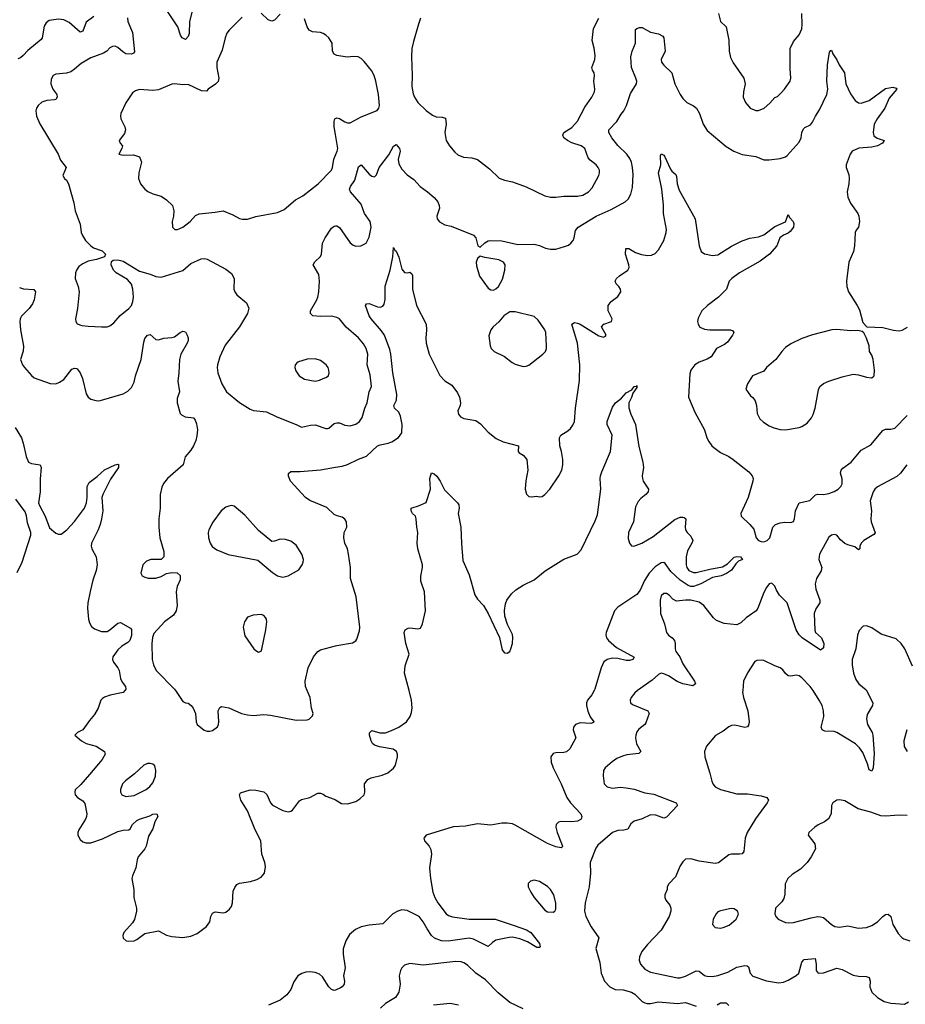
# Model space of a CAD drawing. Header units: inches. Extents: x 1449094 to 1618372, y 389908 to 534307.
# Tile 62 of 256: x 1507664 to 1514216, y 407680 to 414964. Entities that reach past the tile are written whole.
import ezdxf

# ---------------------------------------------------------------- set-up
doc = ezdxf.new("R2010")
doc.units = ezdxf.units.IN
doc.header["$MEASUREMENT"] = 0
for name, color, linetype in [('B5400', 7, 'Continuous'), ('B5401', 7, 'Continuous'), ('B5410', 7, 'Continuous'), ('B5411', 7, 'Continuous')]:
    doc.layers.add(name, color=color, linetype=linetype)

msp = doc.modelspace()

# ---------------------------------------------------------------- linework, layer by layer
at = {"layer": 'B5400', "color": 5}
for points, elevation in [([(1508440.8, 410000), (1508430, 409986.2), (1508332.5, 409967.5), (1508290, 409951.9), (1508277.4, 409942.6), (1508264.9, 409930), (1508243.7, 409870), (1508216.5, 409823.5), (1508179.9, 409780.1), (1508130.4, 409709.6), (1508092, 409690), (1508072, 409670), (1508121, 409630), (1508156, 409610), (1508230, 409590.4), (1508290.7, 409550), (1508297.1, 409530), (1508273.7, 409490), (1508181.1, 409378.9), (1508115.3, 409304.7), (1508074.4, 409265.6), (1508070.8, 409250), (1508074.8, 409230), (1508091, 409210), (1508130, 409184.9), (1508144.8, 409164.8), (1508159.5, 409090), (1508158.7, 409070), (1508150.4, 409050), (1508100.3, 408970), (1508094, 408950), (1508094.4, 408930), (1508110, 408899.1), (1508130, 408882.4), (1508153.5, 408873.5), (1508190, 408874.6), (1508276.6, 408903.4), (1508390, 408957.4), (1508430, 408968), (1508470, 408970.7), (1508482, 408978), (1508497.6, 409010), (1508530, 409039), (1508550.3, 409050.3), (1508626.5, 409073.5), (1508650, 409087.3), (1508678, 409090), (1508684.9, 409070), (1508664, 409030), (1508650, 408977.2), (1508616.9, 408923.1), (1508599.5, 408850), (1508590.4, 408830), (1508539.5, 408770), (1508531.7, 408748.3), (1508522.7, 408690), (1508497.4, 408630), (1508493.4, 408610), (1508507.2, 408530), (1508508.8, 408470), (1508528.9, 408390), (1508529, 408370), (1508512.3, 408307.7), (1508497.6, 408282.4), (1508434.4, 408210), (1508426.4, 408190), (1508428.2, 408170), (1508451.3, 408150), (1508470, 408146), (1508510, 408150.3), (1508530, 408159.5), (1508590, 408202.6), (1508690, 408223.6), (1508750, 408191.1), (1508790, 408182.1), (1508870, 408173.8), (1508930, 408182.9), (1508977.2, 408202.8), (1509044.7, 408255.3), (1509069.8, 408290), (1509078.5, 408330), (1509090, 408353), (1509110, 408362.7), (1509170, 408357.5), (1509190, 408361.1), (1509217.2, 408382.8), (1509230, 408402.4), (1509238.9, 408430), (1509243.9, 408516.1), (1509254.9, 408545.1), (1509270, 408566), (1509290, 408576.2), (1509372.3, 408587.7), (1509417.7, 408602.3), (1509450, 408619.1), (1509474.5, 408650), (1509483.6, 408696.4), (1509476.9, 408730), (1509454.5, 408790), (1509448.4, 408890), (1509405.7, 408970), (1509349.8, 409109.8), (1509300.5, 409190), (1509289.4, 409230), (1509296.5, 409243.5), (1509370, 409266.8), (1509410, 409264), (1509470, 409250.4), (1509491.4, 409231.4), (1509520.4, 409170), (1509533.4, 409153.4), (1509610, 409112.4), (1509650, 409103), (1509670, 409107.7), (1509683, 409117), (1509734.3, 409185.7), (1509750, 409194.4), (1509810, 409208.5), (1509870, 409240.5), (1509890, 409240.7), (1509910, 409234), (1509930, 409220.7), (1509990, 409197.3), (1510000, 409191.3)], 620), ([(1508816.9, 410000), (1508870, 409920.5), (1508890, 409910.4), (1508910, 409908.2), (1508931.4, 409891.4), (1508948, 409870), (1508963.8, 409830), (1508970.4, 409770), (1508978, 409750), (1509027.8, 409707.8), (1509050, 409699.5), (1509070, 409699.5), (1509090, 409706.4), (1509127.9, 409732.1), (1509135.1, 409750), (1509136.3, 409770), (1509132.7, 409850), (1509143.7, 409876.3), (1509158, 409882), (1509210, 409873.4), (1509306, 409830), (1509350, 409821.7), (1509390, 409817), (1509470, 409823.1), (1509519.5, 409819.5), (1509710, 409781), (1509790, 409784.7), (1509806, 409790), (1509830, 409814), (1509835.3, 409830), (1509822, 409870), (1509812.7, 409950), (1509790.7, 410000)], 640), ([(1510000, 407785.2), (1509990, 407780.9), (1509970, 407789.3), (1509950, 407809.4), (1509903.9, 407883.9), (1509881.9, 407901.9), (1509850, 407915), (1509810, 407920.3), (1509782, 407918), (1509751.4, 407908.6), (1509722, 407890), (1509693.1, 407846.9), (1509670, 407789.3), (1509640.5, 407750), (1509590.5, 407710), (1509505.5, 407674.5)], 620)]:
    msp.add_lwpolyline(points, dxfattribs=dict(at, elevation=elevation))
at = {"layer": 'B5400', "color": 5, "elevation": 640}
msp.add_lwpolyline([(1508630, 409461.6), (1508610, 409460.5), (1508582, 409450), (1508514.2, 409385.8), (1508446.3, 409333.7), (1508424.9, 409310), (1508408.7, 409270), (1508408.7, 409250), (1508419.1, 409230), (1508450, 409217.4), (1508510, 409223.5), (1508600.5, 409270), (1508626.9, 409290), (1508650, 409317.1), (1508668, 409368), (1508671.1, 409410), (1508662.7, 409442.7), (1508650, 409456.2)], close=True, dxfattribs=at)
at = {"layer": 'B5401', "color": 5}
for points, elevation in [([(1508943.1, 415036.9), (1508921.2, 414950), (1508917.8, 414862.2), (1508910, 414839.3), (1508890, 414817.6), (1508864.7, 414830), (1508853, 414850), (1508833.1, 414910), (1508750, 415036.9)], 660), ([(1508212.8, 414987.2), (1508155, 414945), (1508130, 414878.4), (1508110, 414871), (1508030, 414941.8), (1507990, 414961.5), (1507950, 414967.8), (1507882.6, 414957.4), (1507858.5, 414941.4), (1507843.6, 414916.4), (1507830.3, 414830), (1507822, 414818), (1507724, 414736), (1507690, 414697.6), (1507670, 414682), (1507650, 414675.1)], 640), ([(1508461.7, 414978.3), (1508462.7, 414950), (1508498.8, 414870), (1508513.7, 414726.3), (1508505.1, 414714.9), (1508491.4, 414708.6), (1508450, 414712.2), (1508425.8, 414725.8), (1508390, 414758), (1508370, 414767.3), (1508350, 414764.5), (1508330, 414754.5), (1508308.8, 414731.2), (1508284.9, 414715.1), (1508190, 414680.8), (1508119.7, 414640.3), (1508070, 414596.9), (1508041.3, 414578.7), (1508010, 414567.1), (1507930, 414559.6), (1507910.8, 414550), (1507896.1, 414523.9), (1507894, 414490), (1507909, 414449), (1507938, 414410), (1507940.7, 414390), (1507930, 414374), (1507922, 414370), (1507864.9, 414364.9), (1507826.5, 414353.5), (1507801.1, 414330), (1507788.9, 414310), (1507784, 414290), (1507789, 414250), (1507812, 414192.1), (1507947.7, 413970), (1507964.4, 413924.4), (1508006.8, 413870), (1507984, 413810), (1507994, 413790), (1508010, 413776.3), (1508025.7, 413750), (1508064.4, 413610), (1508073, 413550), (1508110, 413451.3), (1508119.5, 413390), (1508127.5, 413367.5), (1508150.4, 413330), (1508190, 413290.5), (1508210, 413276.3), (1508273, 413253), (1508298, 413230), (1508290.9, 413209.1), (1508232, 413190), (1508170, 413176.3), (1508130, 413158.7), (1508101.8, 413138.2), (1508083.7, 413110), (1508076.5, 413090), (1508074.9, 413050), (1508097, 412990), (1508102.6, 412950), (1508092, 412828), (1508077, 412750), (1508078.4, 412730), (1508090, 412713.4), (1508122.4, 412702.4), (1508170, 412696.9), (1508269.7, 412690.3), (1508310, 412691.8), (1508330, 412699.5), (1508359.6, 412720.4), (1508405.9, 412774.1), (1508470, 412827), (1508489.8, 412850.2), (1508501.6, 412878.4), (1508505.8, 412910), (1508500.3, 412970), (1508490, 413007), (1508461.3, 413041.3), (1508377, 413090), (1508358.4, 413110), (1508340.9, 413150), (1508344, 413176), (1508355.3, 413184.7), (1508390, 413187.3), (1508430, 413177.1), (1508550, 413103.1), (1508630, 413080.4), (1508670, 413063), (1508710, 413059.1), (1508870, 413108.2), (1508930, 413159.3), (1509005.3, 413194.7), (1509030, 413197.6), (1509050, 413192.2), (1509190, 413118.7), (1509230, 413086.4), (1509251.6, 413050), (1509247, 412970), (1509254.9, 412950), (1509270, 412928), (1509342.8, 412870), (1509358, 412830), (1509350.4, 412790), (1509290, 412692), (1509184.8, 412555.2), (1509145.3, 412470), (1509128, 412410), (1509123.8, 412390), (1509130.4, 412350), (1509160.4, 412270), (1509193, 412210), (1509290, 412132.7), (1509370, 412082), (1509392.8, 412072.8), (1509490, 412063.8), (1509565.5, 412025.5), (1509708.9, 411968.9), (1509750, 411948.4), (1509815.8, 411964.2), (1509850, 411965.6), (1509930, 411938.7), (1509940.1, 411939.9), (1509950, 411941.6), (1509990, 411976.4), (1510000, 411979.4)], 660), ([(1509310, 414982), (1509214.4, 414885.6), (1509197.3, 414862.7), (1509184, 414830), (1509161.4, 414738.6), (1509123.1, 414650), (1509123.1, 414610), (1509137.7, 414530), (1509132.5, 414507.5), (1509112.9, 414487.1), (1509057.3, 414450), (1509045.2, 414434.8), (1509010, 414437.7), (1508910, 414483.6), (1508870, 414482.2), (1508810, 414488.7), (1508790, 414486), (1508690, 414443.9), (1508650, 414439.1), (1508550, 414446), (1508521.7, 414438.3), (1508498.3, 414421.7), (1508450, 414349.4), (1508412.2, 414270), (1508408.4, 414250), (1508412.7, 414230), (1508442, 414170), (1508445.5, 414150), (1508438, 414122), (1508398.8, 414070), (1508406, 414050), (1508424, 414030), (1508419.3, 414010), (1508397.3, 413970), (1508430, 413960.9), (1508505.1, 413965.1), (1508550.8, 413950), (1508564, 413910), (1508544.4, 413830), (1508541.6, 413790), (1508556.3, 413750), (1508590, 413710.8), (1508612.3, 413692.3), (1508650, 413675.5), (1508710, 413658), (1508750, 413630.5), (1508793.4, 413590), (1508803, 413550), (1508800.5, 413510), (1508790.7, 413470), (1508794.8, 413430), (1508810.8, 413410.8), (1508830.9, 413410.9), (1508870, 413428.4), (1508926, 413470), (1508964.7, 413515.3), (1508991.7, 413528.3), (1509110, 413538.7), (1509170, 413550.3), (1509240.3, 413520.3), (1509290, 413493), (1509310, 413488), (1509348.1, 413488.1), (1509410, 413508), (1509570, 413536.3), (1509620.1, 413559.9), (1509704.5, 413630), (1509759.3, 413660.7), (1509872.6, 413750), (1509969.8, 413850.2), (1509977.4, 413870), (1509987.5, 413932.5), (1510000, 413961.6)], 680), ([(1509590, 415003.7), (1509550, 414960.9), (1509530, 414952.3), (1509502.3, 414962.3), (1509450, 415012.3)], 680), ([(1510000, 414703.3), (1509990, 414707.8), (1509978.9, 414730), (1509975.1, 414790), (1509951.5, 414830), (1509929.8, 414849.8), (1509910, 414860.5), (1509888.5, 414868.4), (1509830, 414874.3), (1509806.3, 414886.3), (1509791.5, 414910), (1509770, 414969.2)], 680), ([(1510000, 414113.8), (1509990.9, 414170), (1509989.7, 414210.3), (1509996, 414230), (1510000, 414232.2)], 680), ([(1510000, 412763.3), (1509970, 412769.7), (1509890, 412768.3), (1509833.8, 412773.8), (1509816, 412790), (1509814.5, 412810), (1509862.4, 412890), (1509869.7, 412910.3), (1509876.9, 412950), (1509882, 413030), (1509878.2, 413078.2), (1509836.2, 413150), (1509847.3, 413172.7), (1509888.2, 413211.8), (1509895.6, 413230), (1509903.6, 413310), (1509923.6, 413350), (1509970, 413420.5), (1509990, 413437.1), (1510000, 413438.2)], 660), ([(1507662.8, 412982.8), (1507692.5, 412972.5), (1507767.9, 412967.9), (1507780.5, 412950), (1507770.3, 412890), (1507759.4, 412860.6), (1507733.5, 412826.5), (1507676.3, 412770), (1507667.3, 412750), (1507664.9, 412730), (1507668.4, 412670), (1507692.3, 412547.7), (1507688.7, 412511.3), (1507670.6, 412450), (1507684.9, 412410), (1507699.1, 412390), (1507750.4, 412330.4), (1507770, 412314), (1507890, 412272.7), (1507930, 412270.5), (1507958.6, 412281.4), (1507990, 412302), (1508050, 412378.8), (1508070, 412386.8), (1508083.5, 412383.5), (1508090, 412381), (1508110, 412351), (1508128.2, 412310), (1508155.5, 412195.5), (1508170, 412171), (1508190, 412157.3), (1508226.2, 412146.2), (1508250, 412143.8), (1508270, 412148), (1508430, 412195.5), (1508464.4, 412215.6), (1508490, 412242), (1508510, 412282.8), (1508519.8, 412330), (1508562.5, 412450), (1508581, 412579), (1508590, 412604.9), (1508610, 412630.7), (1508630, 412634.8), (1508670, 412597.3), (1508690, 412595.5), (1508730, 412607), (1508790, 412612.2), (1508810, 412618.7), (1508850, 412650.3), (1508870, 412659.5), (1508890, 412653.4), (1508903.1, 412630), (1508910.4, 412610), (1508910.4, 412590), (1508903.1, 412570), (1508856.5, 412490), (1508845.3, 412450), (1508842, 412350), (1508833.7, 412290), (1508845.7, 412210), (1508830, 412162), (1508828.9, 412130), (1508850, 412051.3), (1508860.3, 412040.3), (1508886.8, 412026.8), (1508950, 412017.6), (1508962.2, 412002.2), (1508972.9, 411972.9), (1508980.2, 411930), (1508974.2, 411885.8), (1508966.5, 411850), (1508950, 411811.8), (1508930, 411778.4), (1508888.4, 411730), (1508874.4, 411670), (1508756.3, 411570), (1508726.9, 411533.1), (1508714.6, 411505.4), (1508703.8, 411450), (1508703, 411350), (1508693, 411270), (1508693.4, 411210), (1508701.6, 411130), (1508730.4, 411030), (1508730.4, 410989.6), (1508710, 410969.3), (1508634, 410970), (1508602, 410958), (1508575.5, 410930), (1508560.7, 410870), (1508571, 410850), (1508590, 410839.1), (1508613.2, 410833.2), (1508670, 410832.4), (1508710, 410845.7), (1508750, 410865.7), (1508790, 410874.9), (1508830, 410870.5), (1508850, 410850.8), (1508850, 410819), (1508828.7, 410770), (1508821.1, 410730), (1508828.9, 410630), (1508822, 410590), (1508800.5, 410559.5), (1508736.3, 410510), (1508657.4, 410422.6), (1508647.1, 410392.9), (1508642.2, 410350), (1508644.4, 410230), (1508654.3, 410190), (1508673.1, 410150), (1508810, 410010.3), (1508816.9, 410000)], 640), ([(1507630, 411946.8), (1507676.5, 411870), (1507690, 411831.3), (1507711.2, 411731.2), (1507730, 411690.6), (1507750, 411679.3), (1507816, 411670), (1507822, 411650), (1507814, 411566), (1507814.6, 411470), (1507803.5, 411390), (1507809.2, 411370), (1507852.1, 411290), (1507884.8, 411204.8), (1507930, 411164.9), (1507950, 411156.5), (1507970, 411157.4), (1508013.1, 411190), (1508070, 411251.7), (1508143.1, 411350), (1508157.6, 411390), (1508164, 411430), (1508162.3, 411510), (1508178.9, 411541.1), (1508236.5, 411583.5), (1508290, 411634.4), (1508370.6, 411670.6), (1508390, 411674.8), (1508398, 411670), (1508394, 411666), (1508394, 411650), (1508334.8, 411565.2), (1508277.7, 411450), (1508271.5, 411430), (1508279.6, 411330), (1508269, 411270), (1508259.6, 411230), (1508243.9, 411190), (1508195.6, 411090), (1508193.7, 411070), (1508198.4, 411050), (1508230.4, 410990), (1508236.1, 410930), (1508230.2, 410890), (1508203.7, 410816.3), (1508185.2, 410734.8), (1508167.2, 410650), (1508165, 410610), (1508173.6, 410530), (1508181.3, 410501.3), (1508193.8, 410473.8), (1508216.3, 410456.3), (1508270, 410438.5), (1508310, 410438.9), (1508331.2, 410448.8), (1508390, 410499.6), (1508410, 410504.2), (1508482.6, 410462.6), (1508491.3, 410451.3), (1508491.6, 410408.4), (1508478.9, 410370), (1508464.6, 410355.4), (1508420.4, 410330), (1508390, 410302.4), (1508352.4, 410250), (1508350.4, 410230), (1508358.4, 410210), (1508390.3, 410170), (1508400.3, 410150), (1508410.3, 410090), (1508422.8, 410062.8), (1508446.4, 410030), (1508448.7, 410010), (1508440.8, 410000)], 620), ([(1510000, 411299.2), (1509990, 411304), (1509935.5, 411355.5), (1509810, 411407.4), (1509777.6, 411430), (1509667.8, 411550), (1509652.7, 411587.3), (1509652.5, 411607.5), (1509670, 411622), (1509738, 411622), (1509890, 411634.4), (1510000, 411653.2)], 640), ([(1507644.9, 410875.1), (1507683.1, 410950), (1507747.1, 411150), (1507746.1, 411170), (1507721.4, 411241.4), (1507713.6, 411293.6), (1507703.4, 411323.4), (1507636.3, 411416.3)], 620), ([(1509790.7, 410000), (1509777.6, 410030), (1509774.7, 410070), (1509799.3, 410170), (1509838, 410250), (1509870, 410289.1), (1509890, 410301.2), (1510000, 410332.1)], 640)]:
    msp.add_lwpolyline(points, dxfattribs=dict(at, elevation=elevation))
for points, elevation in [([(1509850, 412454.3), (1509790, 412452.8), (1509718, 412430), (1509701, 412410), (1509698.8, 412390), (1509706.2, 412366.2), (1509730.8, 412330), (1509770, 412304), (1509850, 412290.4), (1509883, 412297), (1509910, 412308.2), (1509930, 412315.5), (1509949.3, 412330), (1509954, 412350), (1509951.6, 412370), (1509945.1, 412390), (1509931.8, 412410), (1509890, 412441.6)], 680), ([(1509230, 411369.2), (1509210, 411366), (1509190, 411357.2), (1509154, 411330), (1509092.3, 411247.7), (1509063, 411190), (1509059.3, 411170), (1509061.6, 411130), (1509072.1, 411092.1), (1509087.3, 411067.3), (1509122.9, 411042.9), (1509206.4, 411006.4), (1509426.4, 410966.4), (1509533.8, 410873.8), (1509570, 410850.5), (1509610, 410839.3), (1509650, 410848.4), (1509730, 410893.4), (1509754.5, 410930), (1509760.7, 410950), (1509763.6, 410970), (1509751.3, 411010), (1509710, 411075.6), (1509670, 411105.1), (1509630, 411118), (1509590, 411121.2), (1509550, 411105.2), (1509530, 411104), (1509430, 411184), (1509330, 411297.2), (1509250, 411365.2)], 660), ([(1509450, 410564), (1509390, 410559), (1509350, 410544), (1509327.3, 410510), (1509316.3, 410470), (1509330, 410406), (1509396, 410310), (1509410, 410296), (1509430, 410286), (1509450, 410292), (1509454.2, 410305.8), (1509485.1, 410450), (1509491.9, 410508.1), (1509489.3, 410529.3), (1509482, 410542), (1509470, 410555.3)], 660)]:
    msp.add_lwpolyline(points, close=True, dxfattribs=dict(at, elevation=elevation))
at = {"layer": 'B5410', "color": 5}
for points, elevation in [([(1511913.1, 410000), (1511897.3, 409970), (1511864.4, 409930), (1511857.6, 409910), (1511856.9, 409890), (1511867.3, 409847.3), (1511885.3, 409805.3), (1511911.1, 409770), (1511910, 409765.2), (1511890, 409758.3), (1511810, 409763.1), (1511777, 409750), (1511760.2, 409730), (1511758.3, 409710), (1511779.1, 409650), (1511734.6, 409570), (1511710, 409548.4), (1511690, 409541.7), (1511630, 409539.6), (1511610, 409534), (1511594, 409510), (1511595.5, 409470), (1511610.5, 409430), (1511670, 409311), (1511712.4, 409210), (1511740.3, 409170), (1511814.9, 409090), (1511823.1, 409070), (1511819.3, 409050), (1511790, 409035.8), (1511749.7, 409029.7), (1511670, 409033), (1511650, 409026.6), (1511633.4, 409010), (1511630.4, 408990), (1511639.6, 408950), (1511673.1, 408870), (1511679.1, 408850), (1511677.1, 408842.9), (1511670, 408837.2), (1511630, 408843.6), (1511570, 408868.7), (1511330, 409005.4), (1511310, 409013.7), (1511270, 409020.5), (1511230, 409020.7), (1511150, 409005.1), (1511050, 409014), (1510961.6, 408998.4), (1510870, 408993.7), (1510670, 408931.3), (1510653.4, 408910), (1510659.1, 408890), (1510693.4, 408850), (1510706.2, 408826.2), (1510710.4, 408790), (1510695.5, 408690), (1510703.8, 408610), (1510721.7, 408510), (1510735.2, 408470), (1510756.5, 408430), (1510819.1, 408350), (1510837.3, 408337.3), (1510866.6, 408326.6), (1510989.5, 408309.5), (1511181, 408310), (1511323.1, 408263.1), (1511412.7, 408230), (1511446, 408210), (1511510.3, 408130), (1511515.9, 408104.1), (1511510, 408099), (1511490, 408100.7), (1511422.2, 408142.2), (1511363.2, 408163.2), (1511310, 408175.9), (1511285.1, 408174.9), (1511186.7, 408153.3), (1511162, 408138), (1511130, 408106.3), (1511021.3, 408161.3), (1510990, 408168.4), (1510833.5, 408146.5), (1510785.6, 408150), (1510733.7, 408170), (1510709.9, 408189.9), (1510677.6, 408237.6), (1510649.9, 408290), (1510618.6, 408330), (1510530, 408373.7), (1510490, 408377.7), (1510461.3, 408370), (1510425.2, 408350), (1510350, 408274.5), (1510250, 408266.3), (1510190, 408252.2), (1510147.3, 408232.7), (1510104.2, 408195.8), (1510076.6, 408150), (1510057.7, 408090), (1510056.3, 408050), (1510073.1, 407950), (1510059.5, 407890), (1510066.4, 407850), (1510063.8, 407830), (1510050.6, 407810), (1510038.3, 407801.7), (1510000, 407785.2)], 620), ([(1510000, 409191.3), (1510044.4, 409164.4), (1510090, 409162), (1510150, 409178.9), (1510181.1, 409198.9), (1510211.8, 409230), (1510216.9, 409250), (1510214.7, 409310), (1510238.4, 409341.6), (1510264.7, 409355.3), (1510345.1, 409374.9), (1510388.5, 409391.5), (1510430, 409425.5), (1510444.7, 409450), (1510458.7, 409510), (1510459.1, 409530), (1510452.8, 409550), (1510426.7, 409566.7), (1510325.7, 409585.7), (1510290, 409597.6), (1510274.5, 409610), (1510264.2, 409630), (1510251.8, 409670), (1510252.1, 409687.9), (1510270, 409704.9), (1510329, 409689), (1510370, 409689.2), (1510415.4, 409704.6), (1510469.2, 409730), (1510526.6, 409770), (1510554, 409810), (1510562.7, 409837.3), (1510566.5, 409873.5), (1510563.5, 409930), (1510544.7, 410000)], 620), ([(1512235.8, 410000), (1512215.1, 409984.9), (1512187.3, 409950), (1512180.7, 409930), (1512182.8, 409910), (1512197.5, 409897.5), (1512311.8, 409851.8), (1512321.6, 409830), (1512297.5, 409762.5), (1512288, 409750), (1512244.1, 409715.9), (1512230, 409695.1), (1512221.5, 409670), (1512219.6, 409650), (1512227.5, 409607.5), (1512260.7, 409550), (1512245.2, 409534.8), (1512155.1, 409524.9), (1512123.4, 409516.6), (1512082.3, 409497.7), (1512046.4, 409473.6), (1511995.5, 409430), (1511984.4, 409410), (1511980.4, 409370), (1511988.2, 409310), (1512010, 409287.4), (1512050, 409279.5), (1512110, 409285.3), (1512150, 409281.8), (1512210, 409270.2), (1512290, 409245), (1512355.4, 409235.4), (1512521, 409170), (1512530.7, 409150), (1512450, 409064.5), (1512430, 409056.2), (1512370, 409078.5), (1512330, 409082), (1512270, 409052.2), (1512210, 409034), (1512185.8, 409014.2), (1512163.9, 408976.1), (1512132.9, 408967.1), (1512090, 408965.1), (1512050.7, 408950), (1511942.3, 408857.7), (1511926.3, 408833.7), (1511884.7, 408730), (1511886, 408650), (1511876.4, 408550), (1511847, 408430), (1511842.4, 408370), (1511852.7, 408330), (1511892.1, 408252.1), (1511950, 408172), (1511927.5, 408092.5), (1511957.4, 407990), (1511966, 407910), (1511991.3, 407850), (1512030.2, 407810), (1512070, 407790.1), (1512130, 407786), (1512189.4, 407769.5), (1512214.5, 407754.5), (1512270, 407701.7), (1512288.2, 407690), (1512306.6, 407686.6), (1512330, 407686.8), (1512390, 407699), (1512530, 407685.4), (1512590, 407692.9), (1512670, 407665.4)], 640), ([(1513013.3, 410000), (1513012.6, 409990), (1513019.7, 409950), (1513052.2, 409850), (1513060.8, 409770), (1513056.1, 409743.9), (1513048.4, 409731.6), (1513030, 409727.8), (1512956.3, 409743.7), (1512930, 409742.7), (1512910, 409733.2), (1512870, 409699.3), (1512812.2, 409667.8), (1512744.4, 409590), (1512730.3, 409550), (1512732.9, 409510), (1512770.4, 409390), (1512784.4, 409330), (1512793, 409310), (1512810, 409288.2), (1512848.2, 409268.2), (1512970, 409237.3), (1513050, 409237.4), (1513150, 409221.7), (1513190.7, 409210), (1513204.9, 409190), (1513194.9, 409170), (1513107.8, 409052.2), (1513045.5, 408950), (1513030.5, 408909.5), (1513022.8, 408810), (1513010, 408794), (1512990.5, 408789.5), (1512930, 408789.6), (1512910, 408784.5), (1512833.5, 408726.5), (1512810, 408720.7), (1512690, 408738), (1512630, 408757), (1512590, 408752.3), (1512570, 408733.2), (1512550, 408704), (1512517.2, 408622.8), (1512467.3, 408570), (1512454.8, 408550), (1512454, 408530), (1512437.3, 408490), (1512437.3, 408470), (1512444, 408450), (1512473.1, 408413.1), (1512481.3, 408390), (1512482.6, 408370), (1512470.4, 408330.4), (1512410, 408227.6), (1512310, 408122.4), (1512267.6, 408070), (1512248.9, 408030), (1512247.5, 408007.5), (1512256.7, 407976.7), (1512290, 407938.7), (1512330, 407918.5), (1512530, 407876.2), (1512550, 407876.5), (1512590, 407887.3), (1512670, 407926.5), (1512690, 407925.3), (1512730, 407893.4), (1512748.2, 407888.2), (1512790, 407886.5), (1512830, 407892.9), (1512902.3, 407917.7), (1512970, 407955.5), (1513030, 407968), (1513045.2, 407965.2), (1513056.7, 407956.7), (1513068, 407910), (1513087.7, 407887.7), (1513190, 407852.9), (1513279.3, 407839.3), (1513315.4, 407844.6), (1513350, 407858.3), (1513408, 407892.1), (1513429.6, 407910), (1513450, 407990.7), (1513467.6, 408012.4), (1513550, 408018), (1513556.7, 407976.7), (1513556.3, 407930), (1513570.5, 407910.5), (1513610, 407912.2), (1513710, 407946.4), (1513750, 407936.4), (1513830, 407896.1), (1513871.1, 407888.9), (1513926.6, 407886.6), (1513950, 407878.8), (1513956.4, 407850), (1513953, 407810), (1513968, 407770), (1514010, 407730.5), (1514060.6, 407700.6), (1514110, 407688.5), (1514210, 407681.6), (1514241.1, 407698.9)], 660), ([(1513929.1, 410000), (1513976.4, 409910), (1513974.4, 409890), (1513935.4, 409824.6), (1513929.1, 409790.9), (1513937.7, 409750), (1513970.3, 409690), (1513975.2, 409670), (1513985.9, 409534.1), (1513977.6, 409430), (1513970, 409404), (1513950, 409413.2), (1513937.7, 409457.7), (1513903.2, 409543.2), (1513877.6, 409577.6), (1513846.9, 409606.9), (1513710, 409689.7), (1513690, 409696.9), (1513621, 409701), (1513600.9, 409710), (1513594.7, 409730), (1513613.1, 409810), (1513610.8, 409850), (1513601.8, 409890), (1513580.3, 409930), (1513533.5, 410000)], 660), ([(1514228.2, 409710), (1514204.4, 409630), (1514207.1, 409587.1), (1514230.3, 409550.3)], 680), ([(1514230, 409075.7), (1514170, 409078.7), (1514070.9, 409070.9), (1514034.3, 409074.3), (1513960.8, 409100.8), (1513866.9, 409126.9), (1513770, 409186), (1513730, 409192.3), (1513710, 409189), (1513681, 409170), (1513671, 409150), (1513667.3, 409090), (1513648.3, 409051.7), (1513618.8, 409030), (1513572, 409008), (1513546, 408990), (1513502, 408950), (1513498, 408930), (1513548, 408868), (1513552.2, 408830), (1513520.9, 408770), (1513490, 408727.8), (1513439.8, 408680.2), (1513379.2, 408640.8), (1513346.7, 408610), (1513327.2, 408570), (1513325.1, 408494.9), (1513318.3, 408461.7), (1513302.6, 408437.4), (1513254.8, 408390), (1513250.7, 408350), (1513258.8, 408330), (1513276, 408310), (1513330, 408284.4), (1513350, 408281.3), (1513390, 408284.4), (1513519.8, 408320.2), (1513570, 408329.2), (1513588.1, 408328.1), (1513610, 408320.9), (1513669.3, 408269.3), (1513696.1, 408256.1), (1513730, 408251.5), (1513790, 408259.5), (1513870, 408242), (1513930, 408247.8), (1513970, 408262.6), (1514009.6, 408290), (1514050, 408330.4), (1514070, 408343), (1514090, 408347.3), (1514108.5, 408328.5), (1514124.9, 408270), (1514163.9, 408203.9), (1514190, 408173), (1514205.1, 408165.1), (1514250, 408150.3)], 680), ([(1511390, 407646), (1511290, 407692.2), (1511203.9, 407763.9), (1511110, 407860.4), (1511039.7, 407910), (1510976.9, 407970), (1510950, 407986.9), (1510930, 407993.3), (1510890, 407996.8), (1510649.8, 407969.8), (1510550, 407981.6), (1510510.3, 407969.6), (1510490, 407949.2), (1510480.4, 407930), (1510470.4, 407890), (1510479.5, 407830), (1510468.7, 407770), (1510443.8, 407730), (1510370, 407685.4), (1510332.9, 407650)], 640), ([(1510910, 407674), (1510850, 407685.1), (1510726.6, 407673.4)], 660), ([(1512823.5, 407676.5), (1512850, 407690.2), (1512890, 407691.6), (1512910.4, 407670)], 640)]:
    msp.add_lwpolyline(points, dxfattribs=dict(at, elevation=elevation))
for points, elevation in [([(1511470, 408599), (1511442, 408590), (1511427.1, 408572.9), (1511426.8, 408550), (1511444.9, 408510), (1511470.5, 408470), (1511550, 408376.4), (1511570, 408364.2), (1511610, 408360.5), (1511622.7, 408370), (1511630, 408384.7), (1511631.5, 408428.5), (1511616.3, 408490), (1511591.5, 408530), (1511570, 408551.6), (1511510, 408589.3)], 640), ([(1512929.1, 408389.1), (1512850, 408372.3), (1512830, 408362.7), (1512817.3, 408350), (1512794, 408310), (1512791, 408270), (1512810, 408246.8), (1512850, 408244), (1512870, 408247.3), (1512913.6, 408266.4), (1512964, 408310), (1512976, 408330), (1512981.2, 408350), (1512975.3, 408370), (1512950, 408385.2)], 680)]:
    msp.add_lwpolyline(points, close=True, dxfattribs=dict(at, elevation=elevation))
at = {"layer": 'B5411', "color": 5}
for points, elevation in [([(1510630, 414974), (1510615.3, 414930), (1510577.2, 414802.8), (1510566.2, 414750), (1510562, 414690), (1510567.7, 414550), (1510566, 414470), (1510574.8, 414414.8), (1510584.6, 414390), (1510610, 414350.4), (1510672.3, 414292.3), (1510718, 414258), (1510744.4, 414244.4), (1510790, 414241.6), (1510814, 414234), (1510819.3, 414190), (1510810.3, 414130), (1510818.4, 414070), (1510843.8, 414030), (1510882.6, 413982.6), (1510904.4, 413964.4), (1510947.7, 413947.7), (1511010, 413941.1), (1511050.8, 413930), (1511139.9, 413859.9), (1511210.3, 413790.3), (1511250, 413776.5), (1511310, 413764.9), (1511410, 413726.4), (1511550, 413661.3), (1511590, 413650.4), (1511630, 413650.4), (1511690, 413658.7), (1511790, 413658.9), (1511830, 413666), (1511872, 413690), (1511900.7, 413719.3), (1511947.8, 413810), (1511954.7, 413830), (1511953.3, 413850), (1511945.1, 413870), (1511929.7, 413889.7), (1511884.9, 413924.9), (1511870, 413942), (1511845.6, 414010), (1511817, 414030), (1511750, 414052.4), (1511716.3, 414070), (1511689.7, 414090), (1511681.3, 414110), (1511689.8, 414130.2), (1511750, 414167), (1511790, 414212.2), (1511844.6, 414315.4), (1511896.3, 414390), (1511916.9, 414430), (1511919.7, 414450), (1511911.2, 414510), (1511917.3, 414550), (1511913.7, 414570), (1511901.1, 414590), (1511896.8, 414610), (1511918.9, 414670), (1511921.6, 414698.4), (1511913.4, 414753.4), (1511898.3, 414810), (1511910, 414898), (1511950, 414976)], 680), ([(1512834.9, 415010), (1512850, 414951), (1512890.4, 414910), (1512911.8, 414811.8), (1512914.4, 414730), (1512924.2, 414684.2), (1512943.4, 414643.4), (1513021.6, 414530), (1513030.4, 414490), (1513019.3, 414430), (1513017.1, 414390), (1513033, 414350), (1513067.7, 414310), (1513110, 414292.7), (1513130, 414292.7), (1513171, 414309), (1513214.7, 414345.3), (1513250, 414386.8), (1513270, 414394.8), (1513298.6, 414421.4), (1513323.7, 414450), (1513363.7, 414510), (1513369.5, 414530.5), (1513363.5, 414603.5), (1513365.1, 414750), (1513390, 414802), (1513430, 414850.6), (1513450, 414896), (1513454.2, 414930), (1513450.6, 415010)], 680), ([(1510000, 413438.2), (1510010, 413439.3), (1510030, 413426.4), (1510110, 413312.2), (1510130, 413295.3), (1510150, 413287), (1510188.2, 413291.8), (1510228.5, 413311.6), (1510250, 413354), (1510264.2, 413430), (1510257.3, 413470), (1510215.8, 413530), (1510190, 413599.7), (1510111, 413690), (1510104, 413710), (1510112.3, 413730), (1510143.6, 413776.4), (1510170, 413874.4), (1510190, 413890.5), (1510250, 413821.1), (1510270, 413804.9), (1510290, 413802), (1510303, 413817), (1510322.3, 413870), (1510395.8, 413964.2), (1510430, 414028.2), (1510450, 414039.5), (1510474.9, 414010), (1510478.5, 413990), (1510464.2, 413930), (1510470, 413897.3), (1510490, 413857.1), (1510530, 413814.9), (1510581.2, 413781.2), (1510626, 413730), (1510682, 413690), (1510730, 413647.7), (1510756.7, 413616.7), (1510768.2, 413590), (1510770.5, 413570), (1510750.5, 413510), (1510753.4, 413490), (1510768.7, 413468.7), (1510810, 413444.9), (1510855.9, 413435.9), (1511022, 413370), (1511038, 413350), (1511054, 413290), (1511070, 413282), (1511106, 413314), (1511130, 413326.8), (1511150, 413330.5), (1511230, 413328.2), (1511350, 413300.5), (1511470, 413303.8), (1511510, 413293), (1511553.4, 413273.4), (1511590, 413265.3), (1511630, 413267), (1511695.4, 413284.6), (1511723.3, 413296.7), (1511742.7, 413310), (1511759.5, 413330), (1511767.3, 413350), (1511776.2, 413403.8), (1511796.2, 413430), (1511929.6, 413510), (1512040.4, 413559.6), (1512143.7, 413616.3), (1512164.9, 413635.1), (1512186.1, 413673.9), (1512197, 413723), (1512202.4, 413817.6), (1512198.6, 413870), (1512189.8, 413909.8), (1512177.5, 413937.5), (1512155.1, 413970), (1512090, 414032.4), (1512044, 414090), (1512023, 414130), (1512023.6, 414150), (1512082.4, 414210), (1512114.1, 414265.8), (1512134, 414290), (1512153.6, 414330), (1512182, 414418), (1512227, 414490), (1512229.5, 414510), (1512223.6, 414530), (1512191.1, 414610), (1512186.3, 414690), (1512195.4, 414730), (1512218.9, 414790), (1512221.2, 414890), (1512230, 414898.8), (1512250, 414904.9), (1512270, 414904.9), (1512330, 414870.3), (1512390, 414859.3), (1512422, 414842), (1512428.6, 414828.6), (1512439, 414730), (1512408.8, 414670), (1512412.4, 414650), (1512430, 414626.4), (1512488.8, 414570), (1512510.3, 414490), (1512550, 414410.6), (1512570, 414380.5), (1512600.7, 414350), (1512650, 414326), (1512670.4, 414310), (1512693.7, 414270), (1512720.3, 414190), (1512750, 414144.9), (1512890, 414026), (1512946.8, 413990), (1513010, 413967.2), (1513110, 413950.4), (1513170, 413926.4), (1513210, 413926.4), (1513290, 413937.6), (1513329, 413950), (1513341.5, 413958.6), (1513430, 414056.4), (1513444.8, 414090), (1513451.5, 414130), (1513462.8, 414157.2), (1513473.3, 414166.7), (1513514.1, 414185.9), (1513530, 414205.3), (1513551.4, 414250), (1513582.5, 414297.5), (1513636.2, 414410), (1513643.4, 414450), (1513635.8, 414510), (1513640.4, 414630), (1513656.4, 414723.6), (1513664.7, 414735.3), (1513670, 414738), (1513681, 414710), (1513710, 414666), (1513726, 414630), (1513766, 414570), (1513776.9, 414490), (1513810, 414414.9), (1513846.6, 414366.6), (1513868.9, 414348.9), (1513890, 414346), (1513950, 414364.9), (1514070, 414453.6), (1514123.4, 414463.4), (1514150, 414458), (1514153.4, 414450), (1514097.7, 414382.2), (1514065.2, 414310), (1514007.5, 414230), (1513987.2, 414190), (1513978.8, 414130), (1513984.4, 414104.5), (1514007.3, 414087.3), (1514061, 414070), (1514047.7, 414050), (1514010.1, 414029.9), (1513970, 414021.1), (1513872.9, 414012.9), (1513824.4, 413990), (1513808.2, 413970), (1513779.3, 413890), (1513778, 413870), (1513798.5, 413818.5), (1513802, 413790), (1513799.1, 413750), (1513786, 413690), (1513790.4, 413650), (1513810, 413607.3), (1513865.5, 413530), (1513873.4, 413510), (1513877.3, 413470), (1513870.7, 413430), (1513852.3, 413407.7), (1513844.9, 413390), (1513840.3, 413290), (1513833.7, 413250), (1513799.5, 413170), (1513781.6, 413030), (1513783.8, 412990), (1513797, 412950), (1513861.3, 412850), (1513876.7, 412816.7), (1513902.5, 412722.5), (1513930.9, 412690.9), (1514050, 412686), (1514130, 412666.4), (1514170, 412662.4), (1514193.3, 412666.7), (1514231.8, 412688.2)], 660), ([(1510000, 414232.2), (1510010, 414237.6), (1510030, 414233.4), (1510070, 414207.2), (1510090, 414199.5), (1510110, 414199.5), (1510190, 414244.6), (1510309.3, 414290.7), (1510321.2, 414310), (1510325.2, 414330), (1510318, 414410), (1510298.4, 414510), (1510285.6, 414550), (1510267.3, 414587.3), (1510213.7, 414653.7), (1510190, 414676.9), (1510168.5, 414688.4), (1510131.1, 414691.1), (1510085.5, 414685.5), (1510010, 414698.7), (1510000, 414703.3)], 680), ([(1510000, 413961.6), (1510012.3, 413990), (1510016.8, 414010), (1510000, 414113.8)], 680), ([(1510000, 411653.2), (1510050, 411661.7), (1510090, 411673.1), (1510170, 411712), (1510230, 411734), (1510310, 411810.2), (1510330, 411818.6), (1510389.8, 411830.2), (1510418.1, 411841.8), (1510466.4, 411873.6), (1510490, 411908.4), (1510493.6, 411970), (1510481.9, 412030), (1510470, 412059.7), (1510436.9, 412090), (1510431.9, 412110), (1510450.6, 412150), (1510453.2, 412190), (1510425.4, 412350), (1510410.5, 412490), (1510402.9, 412522.9), (1510362.5, 412630), (1510341.5, 412661.5), (1510264, 412750), (1510250, 412773.2), (1510222.9, 412850), (1510230, 412862.8), (1510250, 412864.4), (1510310, 412839.6), (1510330, 412836.5), (1510350, 412843.8), (1510360.4, 412859.6), (1510367.3, 412892.8), (1510368.2, 412991.8), (1510404.4, 413110), (1510424, 413210), (1510430, 413278), (1510439.6, 413259.6), (1510450, 413251.3), (1510470, 413207.3), (1510490, 413117.3), (1510510, 413093.4), (1510530, 413090.8), (1510550, 413096), (1510564, 413084), (1510570, 413072), (1510570.3, 412970), (1510599.5, 412850), (1510670.6, 412710), (1510674.4, 412670), (1510668.5, 412608.5), (1510670.4, 412570), (1510694.6, 412490), (1510771.7, 412331.7), (1510810, 412293), (1510860.3, 412260.3), (1510902.4, 412202.4), (1510917.1, 412170), (1510924.9, 412130), (1510922, 412110), (1510906.7, 412070), (1510910, 412046), (1510925.7, 412025.7), (1510950, 412013.1), (1511038.4, 411998.4), (1511073.2, 411973.2), (1511130, 411911.3), (1511190, 411866), (1511241.4, 411841.4), (1511354, 411810), (1511352, 411770), (1511359.6, 411759.6), (1511390, 411742), (1511416, 411710), (1511422.8, 411630), (1511408.1, 411551.9), (1511404.4, 411490), (1511412.5, 411452.5), (1511430, 411436.3), (1511450, 411433.4), (1511490, 411438.8), (1511510, 411434), (1511530, 411437.3), (1511550, 411450.6), (1511587, 411490), (1511653.2, 411590), (1511674, 411630), (1511682, 411670), (1511682, 411710), (1511672.7, 411770), (1511661.2, 411810), (1511657.2, 411870), (1511668.7, 411890), (1511718.6, 411921.4), (1511739.4, 411940.6), (1511756.9, 411963.1), (1511768.2, 411991.8), (1511776.3, 412090), (1511806.6, 412293.4), (1511808.9, 412410), (1511790.7, 412570.7), (1511750, 412711.3), (1511770, 412723.8), (1511790, 412718), (1511810.2, 412710.2), (1511950, 412624.9), (1511984, 412616), (1511998.6, 412621.4), (1512004, 412630), (1511969.6, 412690.4), (1511985.2, 412710), (1512042.7, 412730), (1512047.3, 412750), (1512017, 412810), (1512017, 412850), (1512040.5, 412879.5), (1512090, 412914.8), (1512112.3, 412950), (1512109.3, 412970), (1512097.2, 412990), (1512077.2, 413010), (1512069.4, 413030), (1512079.5, 413050), (1512102, 413070), (1512164.5, 413110), (1512173.3, 413130), (1512171.2, 413150), (1512146.2, 413230), (1512149.7, 413270.3), (1512170, 413272.2), (1512221.1, 413241.1), (1512265.6, 413225.6), (1512310, 413220.2), (1512337.7, 413222.3), (1512365.3, 413234.7), (1512390, 413260.3), (1512428.9, 413330), (1512447.1, 413390), (1512448.9, 413411.1), (1512427.1, 413530), (1512426.8, 413593.2), (1512415.5, 413710), (1512390.9, 413830), (1512406.4, 413890), (1512404.7, 413955.3), (1512410, 413970.4), (1512430, 413962), (1512435.1, 413955.1), (1512478.5, 413858.5), (1512490, 413842), (1512518, 413818), (1512523.4, 413803.4), (1512527.4, 413750), (1512543.7, 413703.7), (1512661.3, 413490), (1512692.2, 413290), (1512706, 413250), (1512730.3, 413230.3), (1512790, 413219.6), (1512830, 413225.3), (1512930, 413288.8), (1513010, 413327.6), (1513066.9, 413346.9), (1513130, 413358), (1513170, 413372.9), (1513250, 413432.6), (1513330, 413467.7), (1513350, 413522), (1513360.5, 413500.5), (1513386, 413470), (1513392.3, 413452.3), (1513390.2, 413429.8), (1513364.2, 413395.8), (1513350, 413384.7), (1513314.8, 413370), (1513287.7, 413350), (1513265.5, 413290), (1513211.5, 413230), (1513143.4, 413176.6), (1512988.4, 413090), (1512934, 413050), (1512912.4, 413030), (1512892.7, 412970), (1512882.3, 412957.7), (1512833.4, 412910), (1512753.4, 412850), (1512710.6, 412810), (1512684.1, 412755.9), (1512679.1, 412730), (1512682.8, 412710), (1512696, 412690), (1512730, 412674.9), (1512770, 412670.4), (1512922, 412670), (1512941.1, 412661.1), (1512948, 412650), (1512938.7, 412630), (1512900.8, 412579.2), (1512879.1, 412560.9), (1512820.4, 412530), (1512780.5, 412470), (1512750, 412453), (1512690, 412431.2), (1512659.3, 412410), (1512628.8, 412371.2), (1512623, 412343), (1512613.4, 412170), (1512659.6, 412059.6), (1512730.3, 411930), (1512748.7, 411870), (1512762.5, 411842.5), (1512785.5, 411810), (1512798.7, 411798.7), (1512850, 411761.3), (1512910, 411732), (1512942, 411710), (1513058.7, 411618.7), (1513084, 411590), (1513090.7, 411570), (1513088, 411550), (1513053.7, 411430), (1512999.3, 411310), (1513002, 411290), (1513066.4, 411230), (1513094.9, 411194.9), (1513114, 411130), (1513131.4, 411111.4), (1513150, 411103.2), (1513170, 411101.3), (1513194.7, 411110), (1513213.3, 411130), (1513236.3, 411210), (1513256, 411230), (1513290, 411242), (1513326, 411246), (1513370, 411244), (1513389.2, 411250.8), (1513397.2, 411270), (1513404.2, 411330), (1513431.7, 411388.3), (1513510, 411406.7), (1513550.9, 411449.1), (1513570, 411454), (1513610, 411451.4), (1513650, 411458), (1513690, 411472.8), (1513718.7, 411490), (1513738.3, 411510), (1513748.3, 411530), (1513750, 411568), (1513738, 411610), (1513742.4, 411630), (1513755.1, 411645), (1513815.1, 411690), (1513890, 411779.3), (1513960.3, 411819.7), (1514050, 411924.9), (1514070, 411934.6), (1514110, 411934), (1514138.2, 411941.8), (1514230, 412036.5)], 640), ([(1510000, 411979.4), (1510010, 411982.4), (1510030, 411980.4), (1510070, 411964.9), (1510110, 411958.4), (1510150, 411970.4), (1510178, 411990), (1510198.8, 412021.2), (1510217.4, 412090), (1510234.2, 412130), (1510249.8, 412210), (1510266.3, 412250), (1510255.8, 412335.8), (1510235.1, 412410), (1510238.5, 412490), (1510226.2, 412530), (1510206.7, 412566.7), (1510171, 412610), (1510079.7, 412690), (1510030, 412751.2), (1510010, 412761.1), (1510000, 412763.3)], 660), ([(1510544.7, 410000), (1510509.7, 410130.3), (1510515.3, 410184.7), (1510546.6, 410270), (1510520.7, 410350), (1510509.6, 410430.4), (1510516, 410450), (1510537.7, 410462.3), (1510550, 410465.3), (1510610, 410456.5), (1510630, 410463.1), (1510645.3, 410494.7), (1510666.4, 410590), (1510658.1, 410730), (1510632.9, 410810), (1510632.5, 410847.5), (1510643.7, 410910), (1510642.9, 410930), (1510609.6, 411050.4), (1510604.5, 411090), (1510609.3, 411169.3), (1510601.2, 411210), (1510597.2, 411270), (1510593.2, 411290), (1510569.6, 411309.6), (1510559.3, 411330), (1510561.2, 411350), (1510566.6, 411353.4), (1510613.3, 411366.7), (1510670, 411392), (1510702.7, 411490), (1510699.5, 411570), (1510710, 411611.3), (1510730, 411604.7), (1510750, 411586.8), (1510774.8, 411550), (1510806.4, 411486.4), (1510903.8, 411390), (1510913.8, 411373.8), (1510914.9, 411350), (1510908.8, 411310), (1510928.7, 411210), (1510931.9, 411088.1), (1510942.3, 410962.3), (1510990, 410856), (1511030.6, 410710), (1511050, 410676), (1511094.8, 410630), (1511130.6, 410570), (1511214.2, 410394.2), (1511230, 410312), (1511236.7, 410296.7), (1511250, 410278.8), (1511270, 410276.3), (1511290, 410290.7), (1511298.9, 410310), (1511309.6, 410350), (1511313, 410393), (1511310, 410415.3), (1511272.3, 410490), (1511252.3, 410550), (1511250, 410594), (1511258.6, 410641.4), (1511269.2, 410670), (1511302.5, 410717.5), (1511334.2, 410745.8), (1511390, 410780.7), (1511470, 410820.7), (1511552.9, 410887.1), (1511690, 410972.7), (1511789.6, 411010.4), (1511817.4, 411042.6), (1511922.5, 411257.5), (1511938.2, 411301.8), (1511964.8, 411490), (1511959.1, 411570), (1511961.7, 411590), (1511970, 411618.8), (1512035.1, 411770), (1512047, 411890), (1512009.8, 411970), (1512011.2, 411990), (1512050, 412096), (1512073.2, 412130), (1512117.4, 412162.6), (1512150, 412203.8), (1512193.6, 412226.4), (1512210, 412250.4), (1512226.6, 412253.4), (1512230, 412258), (1512230, 412242), (1512199.3, 412200.7), (1512190, 412169.5), (1512170.3, 412130), (1512171.8, 412091.8), (1512186, 412046), (1512220.5, 411970), (1512245.1, 411805.1), (1512275.3, 411690), (1512278.4, 411650), (1512270.4, 411590), (1512272.7, 411570), (1512278, 411550), (1512317.3, 411490), (1512313, 411470), (1512296.4, 411450), (1512258.8, 411421.2), (1512240.1, 411399.9), (1512220.8, 411359.2), (1512205.8, 411250), (1512169.3, 411169.3), (1512166.2, 411126.2), (1512174.9, 411090), (1512190, 411070.4), (1512208, 411068), (1512267.3, 411090), (1512350, 411139.7), (1512510, 411265.3), (1512550, 411282.3), (1512570, 411284.4), (1512581.1, 411281.1), (1512592.2, 411270), (1512586.9, 411210), (1512590.3, 411190), (1512602.6, 411170), (1512630, 411143.1), (1512643.6, 411110), (1512636.9, 411090), (1512604.7, 411035.3), (1512594.2, 410990), (1512593.8, 410930), (1512599.7, 410910), (1512615.6, 410890), (1512650, 410873.8), (1512670, 410873.5), (1512770, 410899.5), (1512865, 410915), (1512901.5, 410938.5), (1512950, 410987), (1512970, 410993.2), (1512996, 410990), (1513012, 410970), (1512981.8, 410958.2), (1512961.4, 410938.6), (1512930, 410892), (1512892.4, 410867.6), (1512854.8, 410850), (1512790, 410836.8), (1512703.8, 410790), (1512650, 410769.4), (1512630, 410769.5), (1512610, 410778.3), (1512550, 410817.5), (1512482.2, 410882.2), (1512440.7, 410940.7), (1512430, 410949), (1512410, 410946.5), (1512364.6, 410915.4), (1512321.6, 410870), (1512285.8, 410814.2), (1512255.4, 410744.6), (1512230, 410712.3), (1512090, 410617.3), (1512065.4, 410590), (1512002.2, 410430), (1511999.7, 410410), (1512004.7, 410390), (1512020.2, 410370), (1512080.2, 410320.2), (1512210, 410248.7), (1512200.7, 410230), (1512176.4, 410223.6), (1512150, 410222.8), (1512090, 410239.1), (1512050, 410239.9), (1512010, 410231.4), (1511986.9, 410213.1), (1511966.3, 410170), (1511918.4, 410010), (1511913.1, 410000)], 620), ([(1514228.3, 411671.7), (1514181.8, 411610), (1514154.7, 411585.3), (1514010, 411506.9), (1513990.3, 411490), (1513978.9, 411470), (1513956.2, 411403.8), (1513966.2, 411330), (1513961.1, 411270), (1513963.7, 411250), (1513992.5, 411167.5), (1513984.4, 411155.6), (1513910.5, 411110), (1513890.6, 411090), (1513881, 411070), (1513881, 411050), (1513870, 411041.2), (1513843.7, 411063.7), (1513790, 411077.6), (1513768.5, 411088.5), (1513736.3, 411116.3), (1513709, 411150), (1513690, 411155.8), (1513670, 411149.6), (1513650, 411134.7), (1513582.2, 411010), (1513575.6, 410970), (1513598.3, 410910), (1513597.3, 410902.7), (1513593.3, 410886.7), (1513560.4, 410830), (1513548.5, 410790), (1513555.3, 410750), (1513585.2, 410670), (1513584.6, 410650), (1513555.2, 410604.8), (1513542.9, 410570), (1513546.8, 410446.8), (1513552.7, 410430), (1513595.2, 410390), (1513613, 410350), (1513610, 410317.2), (1513596.7, 410303.3), (1513590, 410300.7), (1513453.6, 410390), (1513430, 410413.6), (1513409.7, 410450.3), (1513343, 410650), (1513286.7, 410706.7), (1513263.1, 410743.1), (1513250, 410773.2), (1513230, 410794.5), (1513210, 410789.3), (1513190, 410762.7), (1513170, 410725.2), (1513125.3, 410610), (1513112, 410590), (1513040, 410540), (1512999.3, 410500.7), (1512970, 410486.4), (1512875.8, 410495.8), (1512819, 410519), (1512798, 410538), (1512726, 410630), (1512690, 410655.2), (1512630, 410669), (1512590.2, 410669.8), (1512523.1, 410663.1), (1512496.3, 410676.3), (1512470, 410707.6), (1512450, 410718.9), (1512430, 410718), (1512410, 410702.7), (1512401.7, 410670), (1512405.7, 410570), (1512435.3, 410495.3), (1512448.5, 410430), (1512463.8, 410410), (1512491, 410391), (1512508.8, 410370), (1512514, 410350), (1512512.9, 410310), (1512519.5, 410290), (1512547.9, 410250), (1512570, 410197.6), (1512656.4, 410070), (1512664, 410050), (1512644.9, 410035.1), (1512570, 410049.8), (1512528.4, 410068.4), (1512465.1, 410110), (1512430, 410125.1), (1512410, 410128.3), (1512390, 410120.5), (1512342.5, 410077.5), (1512235.8, 410000)], 640), ([(1510000, 410332.1), (1510010, 410334.9), (1510126.6, 410353.4), (1510151.3, 410368.7), (1510158, 410382), (1510178, 410442), (1510180.4, 410470), (1510154.1, 410694.2), (1510111.8, 410830), (1510111.6, 410910), (1510097.6, 411010), (1510088.1, 411048.1), (1510069.6, 411090), (1510060.9, 411130), (1510065.2, 411170), (1510084, 411210), (1510081.2, 411250), (1510070, 411268.7), (1510050, 411284), (1510012.9, 411292.9), (1510000, 411299.2)], 640), ([(1514270, 410180.9), (1514212.8, 410310), (1514186.3, 410350), (1514150, 410383.5), (1514038.9, 410418.9), (1513970, 410464.5), (1513930, 410479.5), (1513904.1, 410475.9), (1513875.2, 410444.8), (1513861.6, 410410), (1513850.4, 410310.4), (1513823.9, 410230), (1513823.2, 410190), (1513832.4, 410130), (1513850, 410083), (1513872.2, 410050), (1513926, 410006), (1513929.1, 410000)], 660), ([(1513533.5, 410000), (1513513.5, 410030), (1513450, 410096), (1513430, 410109.7), (1513410, 410114), (1513370, 410107.8), (1513350, 410109.6), (1513330, 410126.6), (1513310, 410155.1), (1513289.6, 410169.6), (1513250, 410182.9), (1513170, 410222), (1513150, 410226.6), (1513116.8, 410223.2), (1513104.1, 410215.9), (1513050, 410132.7), (1513018.7, 410070), (1513013.3, 410000)], 660)]:
    msp.add_lwpolyline(points, dxfattribs=dict(at, elevation=elevation))
at = {"layer": 'B5411', "color": 5, "elevation": 660}
for points in [[(1511070, 413215.3), (1511050, 413198), (1511042, 413170), (1511043.4, 413143.4), (1511065.5, 413065.5), (1511130, 412976.3), (1511150, 412964.4), (1511170, 412963.8), (1511187.8, 412972.2), (1511206, 412990), (1511234.9, 413045.1), (1511254.5, 413110), (1511256, 413150), (1511244, 413170), (1511210, 413187), (1511104.5, 413204.5)], [(1511330, 412803.6), (1511290, 412801.6), (1511246.7, 412773.3), (1511210, 412727.3), (1511167.9, 412692.1), (1511150.4, 412670), (1511136.1, 412623.9), (1511144.6, 412550), (1511153.4, 412530), (1511174, 412510), (1511251.6, 412471.6), (1511307.3, 412427.3), (1511330, 412414.9), (1511390, 412398.7), (1511410, 412399.5), (1511430, 412408.2), (1511535.1, 412490), (1511553.6, 412510), (1511560.5, 412530), (1511561.3, 412550), (1511555.8, 412650), (1511550, 412669), (1511501.1, 412741.1), (1511470, 412767)], [(1513710, 412671.8), (1513674, 412670), (1513530, 412632), (1513450, 412604.5), (1513370, 412565.6), (1513330, 412539.5), (1513302, 412510), (1513257.3, 412450), (1513190.4, 412389.6), (1513170, 412364.5), (1513086, 412330), (1513047.7, 412270), (1513036, 412230), (1513070, 412181), (1513087.5, 412167.5), (1513104.5, 412144.5), (1513115.5, 412110), (1513120.7, 412050), (1513140.7, 412010), (1513166, 411986), (1513210, 411958), (1513243.4, 411943.4), (1513290, 411932.7), (1513330.5, 411930.5), (1513430, 411947.7), (1513450, 411954), (1513490, 411978.8), (1513522.5, 412017.5), (1513535.9, 412044.1), (1513549.6, 412090.4), (1513573.8, 412226.2), (1513583.7, 412250), (1513610, 412273.4), (1513650, 412290.5), (1513750, 412322), (1513830, 412340.7), (1513870, 412337.3), (1513930, 412319.1), (1513965.2, 412314.8), (1513978.9, 412321.1), (1513985.2, 412330), (1513987.3, 412370), (1513979.1, 412450), (1513970, 412481.2), (1513952.7, 412510), (1513949.3, 412550), (1513930, 412608.7), (1513910, 412648), (1513898, 412658), (1513864.7, 412664.7), (1513810, 412662.7)]]:
    msp.add_lwpolyline(points, close=True, dxfattribs=at)

doc.saveas('drawing.dxf')
